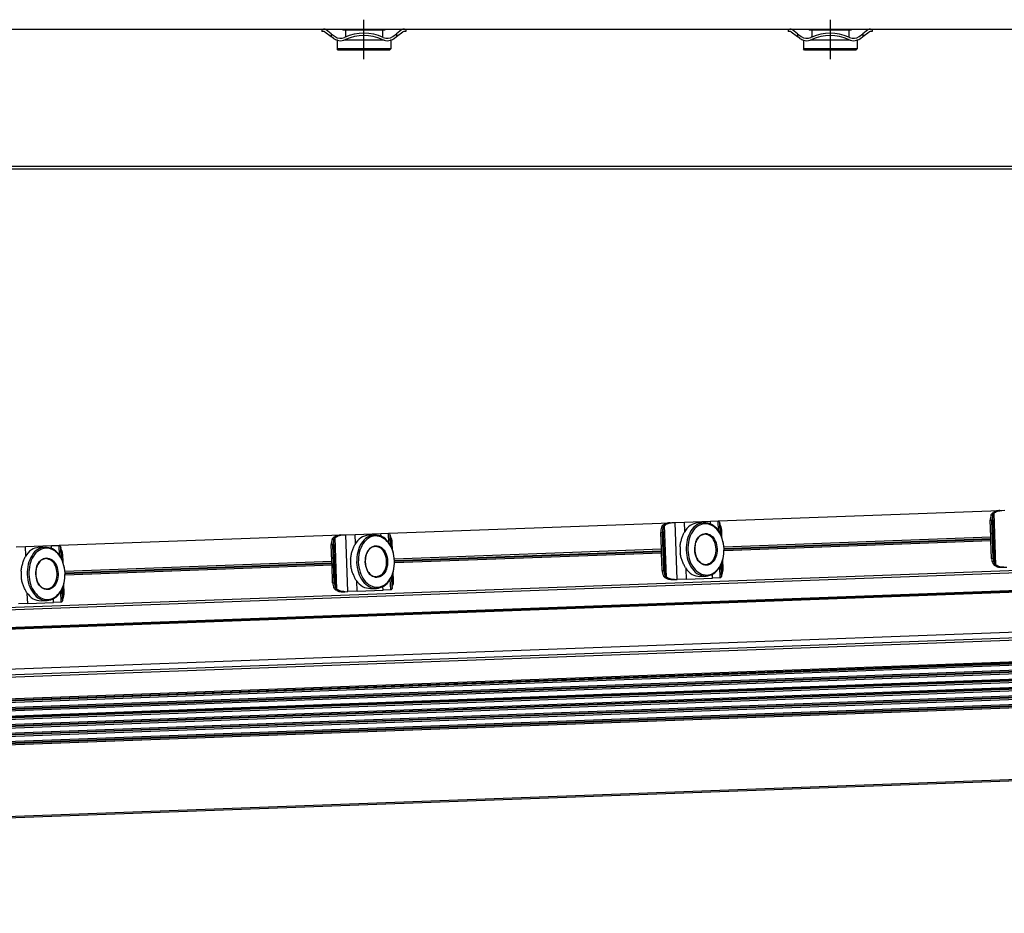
# Model space of a CAD drawing. Header units: millimetres. Extents: x -285 to 1770, y -283 to 203.
# Tile 24 of 30: x 1107 to 1318, y -255 to -63. Entities that reach past the tile are written whole.
import ezdxf

# ---------------------------------------------------------------- set-up
doc = ezdxf.new("R2010")
doc.units = ezdxf.units.MM
doc.linetypes.add('DOT_CENTER', pattern=[14, 12, -1, 0, -1])
doc.layers.add('1', color=7, linetype='Continuous')

# ---------------------------------------------------------------- blocks, each defined once
blk = doc.blocks.new('REGLA__31', base_point=(445.6, -96.46))
at = {"color": 7, "linetype": 'Continuous'}
for p, q in [((989.6, -65.46), (1171.6, -65.46)), ((1171.6, -65.46), (1171.6, -65.96)), ((1171.6, -65.46), (1171.93, -65.46)), ((1171.93, -65.46), (1189.27, -65.46)), ((1176.1, -65.46), (1176.1, -65.71)), ((1185.1, -65.46), (1185.1, -65.71)), ((1189.27, -65.46), (1189.6, -65.46)), ((1189.6, -65.46), (1189.6, -65.96)), ((1189.6, -65.46), (1271.6, -65.46)), ((1271.6, -65.46), (1271.6, -65.96)), ((1271.6, -65.46), (1271.93, -65.46)), ((1271.93, -65.46), (1289.27, -65.46)), ((1276.1, -65.46), (1276.1, -65.71)), ((1285.1, -65.46), (1285.1, -65.71)), ((1289.27, -65.46), (1289.6, -65.46)), ((1289.6, -65.46), (1289.6, -65.96)), ((1289.6, -65.46), (1371.6, -65.46)), ((1171.93, -65.96), (1171.6, -65.96)), ((1172.23, -66.06), (1173.6, -67.08)), ((1173.6, -66.46), (1172.53, -65.66)), ((1173.6, -66.46), (1174.4, -67.06)), ((1174.1, -67.46), (1173.6, -67.08)), ((1176.63, -65.71), (1176.1, -65.71)), ((1176.63, -65.71), (1176.63, -67.19)), ((1184.58, -65.71), (1176.63, -65.71)), ((1185.1, -65.71), (1184.58, -65.71)), ((1184.58, -65.71), (1184.58, -67.19)), ((1186.8, -67.06), (1187.6, -66.46)), ((1187.1, -67.46), (1187.6, -67.08)), ((1188.67, -65.66), (1187.6, -66.46)), ((1187.6, -67.08), (1188.97, -66.06)), ((1189.13, -65.96), (1188.97, -66.06)), ((1189.6, -65.96), (1189.13, -65.96)), ((1271.93, -65.96), (1271.6, -65.96)), ((1272.23, -66.06), (1273.6, -67.08)), ((1273.6, -66.46), (1272.53, -65.66)), ((1273.6, -66.46), (1274.4, -67.06)), ((1274.1, -67.46), (1273.6, -67.08)), ((1276.63, -65.71), (1276.1, -65.71)), ((1284.58, -65.71), (1276.63, -65.71)), ((1276.63, -65.71), (1276.63, -67.19)), ((1284.58, -65.71), (1284.58, -67.19)), ((1285.1, -65.71), (1284.58, -65.71)), ((1286.8, -67.06), (1287.6, -66.46)), ((1287.1, -67.46), (1287.6, -67.08)), ((1288.67, -65.66), (1287.6, -66.46)), ((1287.6, -67.08), (1288.97, -66.06)), ((1289.13, -65.96), (1288.97, -66.06)), ((1289.6, -65.96), (1289.13, -65.96)), ((1174.9, -67.86), (1174.85, -67.86)), ((1174.85, -67.86), (1174.85, -69.71)), ((1176.63, -67.86), (1176.3, -67.86)), ((1176.63, -67.74), (1176.63, -67.86)), ((1184.58, -67.86), (1176.63, -67.86)), ((1184.58, -67.74), (1184.58, -67.86)), ((1184.9, -67.86), (1184.58, -67.86)), ((1186.35, -67.86), (1186.3, -67.86)), ((1186.35, -67.86), (1186.35, -69.71)), ((1274.9, -67.86), (1274.85, -67.86)), ((1274.85, -67.86), (1274.85, -69.71)), ((1276.63, -67.86), (1276.3, -67.86)), ((1276.63, -67.74), (1276.63, -67.86)), ((1284.58, -67.86), (1276.63, -67.86)), ((1284.58, -67.74), (1284.58, -67.86)), ((1284.9, -67.86), (1284.58, -67.86)), ((1286.35, -67.86), (1286.3, -67.86)), ((1286.35, -67.86), (1286.35, -69.71)), ((1175.1, -69.96), (1174.85, -69.71)), ((1186.35, -69.71), (1174.85, -69.71)), ((1186.1, -69.96), (1175.1, -69.96)), ((1186.1, -69.96), (1186.35, -69.71)), ((1275.1, -69.96), (1274.85, -69.71)), ((1286.35, -69.71), (1274.85, -69.71)), ((1286.1, -69.96), (1275.1, -69.96)), ((1286.1, -69.96), (1286.35, -69.71)), ((543.3, -95.46), (1694.3, -95.46))]:
    blk.add_line(p, q, dxfattribs=at)
at = {"color": 3, "linetype": 'Continuous'}
for p, q in [((1173.6, -66.46), (1173.6, -67.08)), ((1187.6, -66.46), (1187.6, -67.08)), ((1273.6, -66.46), (1273.6, -67.08)), ((1287.6, -66.46), (1287.6, -67.08)), ((1694.3, -94.96), (457.9, -94.96))]:
    blk.add_line(p, q, dxfattribs=at)
at = {"color": 7, "linetype": 'Continuous'}
for centre, radius, start, end in [((1171.93, -66.46), 1, 53.1301, 90), ((1189.27, -66.46), 1, 90, 126.8699), ((1271.93, -66.46), 1, 53.1301, 90), ((1289.27, -66.46), 1, 90, 126.8699), ((1171.93, -66.46), 0.5, 53.1301, 90), ((1175.6, -65.46), 2.5, 233.1301, 253.7398), ((1175.6, -65.46), 2, 233.1301, 295.1169), ((1180.6, -76.27), 9.91, 65.247, 114.753), ((1180.6, -76.27), 9.41, 65.256, 114.744), ((1185.6, -65.46), 2, 244.8831, 306.8699), ((1185.6, -65.46), 2.5, 286.2602, 306.8699), ((1271.93, -66.46), 0.5, 53.1301, 90), ((1275.6, -65.46), 2.5, 233.1301, 253.7398), ((1275.6, -65.46), 2, 233.1301, 295.1169), ((1280.6, -76.27), 9.91, 113.6375, 114.753), ((1280.6, -76.27), 9.91, 66.3625, 113.6375), ((1280.6, -76.27), 9.41, 65.256, 114.744), ((1280.6, -76.27), 9.91, 65.247, 66.3625), ((1285.6, -65.46), 2, 244.8831, 306.8699), ((1285.6, -65.46), 2.5, 286.2602, 306.8699), ((1175.6, -65.46), 2.5, 253.7398, 286.2602), ((1175.6, -65.46), 2.5, 286.2602, 295.0781), ((1185.6, -65.46), 2.5, 244.9219, 253.7398), ((1185.6, -65.46), 2.5, 253.7398, 286.2602), ((1275.6, -65.46), 2.5, 253.7398, 286.2602), ((1275.6, -65.46), 2.5, 286.2602, 295.0781), ((1285.6, -65.46), 2.5, 244.9219, 253.7398), ((1285.6, -65.46), 2.5, 253.7398, 286.2602)]:
    blk.add_arc(centre, radius, start, end, dxfattribs=at)
at = {"layer": '1', "color": 2, "linetype": 'DOT_CENTER'}
for p, q in [((1180.6, -71.96), (1180.6, -63.46)), ((1280.6, -63.46), (1280.6, -71.96))]:
    blk.add_line(p, q, dxfattribs=at)
blk = doc.blocks.new('Regla_G2_cm1140-T__32', base_point=(445.6, -96.46))
blk.add_blockref('REGLA__31', (445.6, -96.46))
blk = doc.blocks.new('B1', base_point=(626, -76))
blk.add_blockref('Regla_G2_cm1140-T__32', (445.6, -96.46))
blk = doc.blocks.new('REGLA__34', base_point=(515.37, -260.01))
at = {"color": 7, "linetype": 'Continuous'}
for p, q in [((1256.63, -170.96), (1316.96, -168.72)), ((1316.96, -168.72), (1317.4, -168.71)), ((1317.4, -168.71), (1318.01, -168.68)), ((1249.35, -171.23), (1254.92, -171.02)), ((1254.92, -171.02), (1256.54, -170.96)), ((1256.54, -170.96), (1256.63, -170.96)), ((1315.04, -174.36), (1314.91, -170.8)), ((1315.57, -178.98), (1315.26, -170.79)), ((1185.97, -173.58), (1246.29, -171.34)), ((1246.29, -171.34), (1246.73, -171.32)), ((1246.73, -171.32), (1247.35, -171.3)), ((1247.35, -171.3), (1249.35, -171.23)), ((1252.24, -171.37), (1253.54, -171.32)), ((1256.94, -171.65), (1256.89, -171.49)), ((1256.97, -173.66), (1256.89, -171.49)), ((1256.94, -171.65), (1257.01, -173.74)), ((1257.38, -174.59), (1257.32, -172.93)), ((1115.3, -176.19), (1175.63, -173.96)), ((1175.63, -173.96), (1176.07, -173.94)), ((1176.07, -173.94), (1176.69, -173.92)), ((1176.69, -173.92), (1178.69, -173.85)), ((1178.69, -173.85), (1184.25, -173.64)), ((1181.58, -173.99), (1182.88, -173.94)), ((1184.25, -173.64), (1185.88, -173.58)), ((1185.88, -173.58), (1185.97, -173.58)), ((1186.27, -174.27), (1186.23, -174.11)), ((1186.31, -176.28), (1186.23, -174.11)), ((1186.27, -174.27), (1186.35, -176.36)), ((1244.38, -176.97), (1244.25, -173.42)), ((1244.9, -181.6), (1244.6, -173.4)), ((1257.79, -176.48), (1315.04, -174.36)), ((1315.07, -175.24), (1257.83, -177.36)), ((1315.07, -175.24), (1315.04, -174.36)), ((1315.21, -178.99), (1315.07, -175.24)), ((1106.03, -176.54), (1108.02, -176.46)), ((1108.02, -176.46), (1113.59, -176.26)), ((1110.91, -176.61), (1112.22, -176.56)), ((1113.59, -176.26), (1115.21, -176.2)), ((1115.21, -176.2), (1115.3, -176.19)), ((1115.64, -178.9), (1115.56, -176.73)), ((1115.61, -176.89), (1115.56, -176.73)), ((1115.61, -176.89), (1115.69, -178.98)), ((1173.72, -179.59), (1173.58, -176.04)), ((1174.24, -184.22), (1173.94, -176.02)), ((1186.72, -177.21), (1186.66, -175.55)), ((1187.13, -179.1), (1244.38, -176.97)), ((1244.41, -177.86), (1244.38, -176.97)), ((1403.43, -178.53), (550.26, -210.14)), ((1116.06, -179.82), (1116, -178.17)), ((1244.41, -177.86), (1187.16, -179.98)), ((1244.55, -181.61), (1244.41, -177.86)), ((1257.62, -181.13), (1257.55, -179.27)), ((1116.47, -181.71), (1173.72, -179.59)), ((1173.75, -180.47), (1116.5, -182.6)), ((1173.75, -180.47), (1173.72, -179.59)), ((1173.89, -184.23), (1173.75, -180.47)), ((1257.3, -182.6), (1257.21, -180.23)), ((1257.25, -180.14), (1257.34, -182.43)), ((1317.41, -180.91), (1317.85, -180.9)), ((1317.85, -180.9), (1318.47, -180.87)), ((550.42, -214.54), (1423.38, -182.19)), ((550.69, -214.71), (1418.12, -182.56)), ((1186.64, -185.22), (1186.55, -182.85)), ((1186.59, -182.76), (1186.67, -185.05)), ((1186.96, -183.75), (1186.89, -181.89)), ((1246.74, -183.53), (1247.19, -183.52)), ((1247.19, -183.52), (1247.8, -183.49)), ((1249.8, -183.42), (1247.8, -183.49)), ((1249.8, -183.42), (1255.37, -183.21)), ((1252.66, -182.86), (1253.97, -182.81)), ((1256.99, -183.15), (1255.37, -183.21)), ((1257.08, -183.15), (1256.99, -183.15)), ((1257.3, -182.6), (1257.34, -182.43)), ((1115.98, -187.84), (1115.89, -185.47)), ((1115.93, -185.38), (1116.01, -187.67)), ((1116.3, -186.36), (1116.23, -184.51)), ((1182, -185.48), (1183.31, -185.43)), ((1186.33, -185.77), (1184.71, -185.83)), ((1186.42, -185.77), (1186.33, -185.77)), ((1186.64, -185.22), (1186.67, -185.05)), ((1115.98, -187.84), (1116.01, -187.67)), ((1176.08, -186.15), (1176.52, -186.13)), ((1176.52, -186.13), (1177.14, -186.11)), ((1179.14, -186.04), (1177.14, -186.11)), ((1179.14, -186.04), (1184.71, -185.83)), ((1108.48, -188.66), (1106.48, -188.73)), ((1108.48, -188.66), (1114.04, -188.45)), ((1111.34, -188.1), (1112.65, -188.05)), ((1115.67, -188.39), (1114.04, -188.45)), ((1115.75, -188.39), (1115.67, -188.39)), ((546.38, -223.43), (1422.58, -190.96)), ((1423.94, -197.33), (550.98, -229.68)), ((551.01, -230.37), (1423.97, -198.02)), ((1424.01, -199.17), (551.05, -231.52)), ((551.07, -232.2), (1424.04, -199.85)), ((551.12, -233.35), (1424.08, -201)), ((551.14, -234.03), (1424.1, -201.68)), ((1424.15, -202.83), (551.18, -235.18)), ((551.21, -235.86), (1424.17, -203.51)), ((1424.21, -204.66), (551.25, -237.01)), ((551.28, -237.69), (1424.24, -205.34)), ((1424.28, -206.49), (551.32, -238.84)), ((1424.31, -207.18), (551.35, -239.53)), ((551.92, -255.11), (1424.88, -222.76))]:
    blk.add_line(p, q, dxfattribs=at)
at = {"color": 3, "linetype": 'Continuous'}
for p, q in [((1254.94, -171.61), (1254.92, -171.02)), ((1256.62, -173.09), (1256.54, -170.96)), ((1314.91, -170.8), (1315.26, -170.79)), ((1315.84, -180.08), (1315.46, -169.67)), ((1316.14, -180.42), (1315.73, -169.31)), ((1245.18, -182.7), (1244.79, -172.29)), ((1245.48, -183.04), (1245.06, -171.93)), ((1247.8, -183.49), (1247.35, -171.3)), ((1249.42, -173.17), (1249.35, -171.23)), ((1174.52, -185.31), (1174.13, -174.91)), ((1174.81, -185.66), (1174.4, -174.54)), ((1177.14, -186.11), (1176.69, -173.92)), ((1178.76, -175.79), (1178.69, -173.85)), ((1184.28, -174.23), (1184.25, -173.64)), ((1185.96, -175.7), (1185.88, -173.58)), ((1244.25, -173.42), (1244.6, -173.4)), ((1257.82, -176.85), (1315.05, -174.73)), ((1257.82, -176.99), (1315.06, -174.87)), ((1108.1, -178.41), (1108.02, -176.46)), ((1113.61, -176.85), (1113.59, -176.26)), ((1115.29, -178.32), (1115.21, -176.2)), ((1173.58, -176.04), (1173.94, -176.02)), ((1187.16, -179.47), (1244.39, -177.34)), ((1423.24, -178.29), (550.28, -210.64)), ((1187.16, -179.61), (1244.4, -177.49)), ((1315.21, -178.99), (1315.57, -178.98)), ((1116.49, -182.08), (1173.73, -179.96)), ((1116.5, -182.23), (1173.74, -180.1)), ((1244.55, -181.61), (1244.9, -181.6)), ((1249.8, -183.42), (1249.72, -181.28)), ((1256.99, -183.15), (1256.9, -180.83)), ((550.41, -214.34), (1423.37, -181.99)), ((550.88, -214.6), (1417.97, -182.46)), ((1186.33, -185.77), (1186.24, -183.45)), ((1255.37, -183.21), (1255.34, -182.42)), ((1173.89, -184.23), (1174.24, -184.22)), ((1179.14, -186.04), (1179.06, -183.89)), ((1184.71, -185.83), (1184.68, -185.04)), ((1108.48, -188.66), (1108.4, -186.51)), ((1114.04, -188.45), (1114.02, -187.66)), ((1115.67, -188.39), (1115.58, -186.06)), ((548.6, -224.57), (1424.8, -192.1)), ((550.58, -224.96), (1423.77, -192.61)), ((1423.95, -197.6), (550.99, -229.95)), ((1423.96, -197.75), (551, -230.1)), ((1424.02, -199.44), (551.06, -231.79)), ((1424.02, -199.58), (551.06, -231.93)), ((1424.09, -201.27), (551.13, -233.62)), ((1424.09, -201.41), (551.13, -233.76)), ((1424.16, -203.1), (551.2, -235.45)), ((1424.16, -203.24), (551.2, -235.59)), ((1424.22, -204.93), (551.26, -237.28)), ((1424.23, -205.07), (551.27, -237.42)), ((1424.29, -206.76), (551.33, -239.11)), ((1424.3, -206.9), (551.34, -239.25)), ((1424.88, -222.56), (551.92, -254.91))]:
    blk.add_line(p, q, dxfattribs=at)
at = {"color": 7, "linetype": 'Continuous'}
for centre in [(1256.48, -176.97), (1185.82, -179.59), (1115.15, -182.2)]:
    blk.add_arc(centre, 8.1, 176.76, 187.4846, dxfattribs=at)
for points, knots in [([(1316.96, -168.72), (1316.72, -168.74), (1316.27, -168.79), (1315.85, -168.98), (1315.65, -169.08)], [0, 0, 0, 0, 0.691442, 1.364768, 1.364768, 1.364768, 1.364768]), ([(1315.73, -169.31), (1315.97, -169.14), (1316.48, -168.81), (1317.09, -168.74), (1317.4, -168.71)], [0, 0, 0, 0, 0.878357, 1.798194, 1.798194, 1.798194, 1.798194]), ([(1256.63, -170.96), (1256.68, -171), (1256.83, -171.14), (1256.87, -171.34), (1256.89, -171.49)], [0, 0, 0, 0, 0.1908491, 0.6061063, 0.6061063, 0.6061063, 0.6061063]), ([(1315.1, -169.69), (1315.04, -169.86), (1314.92, -170.22), (1314.91, -170.6), (1314.91, -170.8)], [0, 0, 0, 0, 0.556583, 1.137064, 1.137064, 1.137064, 1.137064]), ([(1315.1, -169.69), (1315.13, -169.62), (1315.19, -169.5), (1315.31, -169.34), (1315.46, -169.19), (1315.59, -169.12), (1315.65, -169.08)], [0, 0, 0, 0, 0.2023408, 0.4055734, 0.6111536, 0.8295963, 0.8295963, 0.8295963, 0.8295963]), ([(1315.46, -169.67), (1315.4, -169.85), (1315.27, -170.21), (1315.26, -170.59), (1315.26, -170.79)], [0, 0, 0, 0, 0.556583, 1.137064, 1.137064, 1.137064, 1.137064]), ([(1315.46, -169.67), (1315.47, -169.64), (1315.5, -169.57), (1315.56, -169.48), (1315.64, -169.39), (1315.69, -169.34), (1315.73, -169.31)], [0, 0, 0, 0, 0.1080226, 0.2240645, 0.3298644, 0.4579017, 0.4579017, 0.4579017, 0.4579017]), ([(1244.44, -172.3), (1244.38, -172.48), (1244.25, -172.84), (1244.25, -173.22), (1244.25, -173.42)], [0, 0, 0, 0, 0.556583, 1.137064, 1.137064, 1.137064, 1.137064]), ([(1244.44, -172.3), (1244.47, -172.24), (1244.53, -172.12), (1244.65, -171.96), (1244.8, -171.81), (1244.92, -171.74), (1244.99, -171.7)], [0, 0, 0, 0, 0.2023408, 0.4055734, 0.6111536, 0.8295963, 0.8295963, 0.8295963, 0.8295963]), ([(1244.79, -172.29), (1244.73, -172.47), (1244.61, -172.83), (1244.6, -173.21), (1244.6, -173.4)], [0, 0, 0, 0, 0.556583, 1.137064, 1.137064, 1.137064, 1.137064]), ([(1244.79, -172.29), (1244.81, -172.26), (1244.84, -172.19), (1244.9, -172.1), (1244.97, -172.01), (1245.03, -171.95), (1245.06, -171.93)], [0, 0, 0, 0, 0.1080226, 0.2240645, 0.3298644, 0.4579017, 0.4579017, 0.4579017, 0.4579017]), ([(1246.29, -171.34), (1246.06, -171.36), (1245.6, -171.4), (1245.19, -171.6), (1244.99, -171.7)], [0, 0, 0, 0, 0.691442, 1.364768, 1.364768, 1.364768, 1.364768]), ([(1245.06, -171.93), (1245.31, -171.76), (1245.82, -171.43), (1246.42, -171.36), (1246.73, -171.32)], [0, 0, 0, 0, 0.878357, 1.798194, 1.798194, 1.798194, 1.798194]), ([(1252.24, -171.37), (1251.65, -171.5), (1250.4, -171.78), (1249.66, -172.85), (1249.27, -173.41)], [0, 0, 0, 0, 1.741697, 3.722677, 3.722677, 3.722677, 3.722677]), ([(1253.54, -171.32), (1253.01, -171.44), (1251.86, -171.68), (1250.59, -173.14), (1249.78, -175.03), (1249.72, -176.47), (1249.69, -177.22)], [0, 0, 0, 0, 1.616329, 3.431134, 5.494301, 7.716385, 7.716385, 7.716385, 7.716385]), ([(1257.82, -176.92), (1257.74, -176.21), (1257.58, -174.84), (1256.67, -173.07), (1255.36, -171.84), (1253.73, -171.41), (1252.12, -171.96), (1250.91, -173.29), (1250.13, -175.12), (1250.08, -176.49), (1250.05, -177.21)], [0, 0, 0, 0, 2.125471, 4.098936, 5.834836, 7.38089, 8.926944, 10.662844, 12.636309, 14.76178, 14.76178, 14.76178, 14.76178]), ([(1257.82, -176.92), (1257.74, -176.18), (1257.57, -174.74), (1256.62, -172.91), (1255.25, -171.56), (1254.09, -171.4), (1253.54, -171.32)], [0, 0, 0, 0, 2.222084, 4.285251, 6.100056, 7.716385, 7.716385, 7.716385, 7.716385]), ([(1257.32, -172.93), (1257.3, -172.7), (1257.25, -172.25), (1257.04, -171.85), (1256.94, -171.65)], [0, 0, 0, 0, 0.694624, 1.348749, 1.348749, 1.348749, 1.348749]), ([(1173.78, -174.92), (1173.72, -175.1), (1173.59, -175.46), (1173.59, -175.84), (1173.58, -176.04)], [0, 0, 0, 0, 0.556583, 1.137064, 1.137064, 1.137064, 1.137064]), ([(1173.78, -174.92), (1173.81, -174.86), (1173.87, -174.74), (1173.99, -174.58), (1174.14, -174.43), (1174.26, -174.35), (1174.32, -174.32)], [0, 0, 0, 0, 0.2023408, 0.4055734, 0.6111536, 0.8295963, 0.8295963, 0.8295963, 0.8295963]), ([(1174.13, -174.91), (1174.07, -175.09), (1173.95, -175.45), (1173.94, -175.83), (1173.94, -176.02)], [0, 0, 0, 0, 0.556583, 1.137064, 1.137064, 1.137064, 1.137064]), ([(1174.13, -174.91), (1174.15, -174.88), (1174.18, -174.81), (1174.24, -174.72), (1174.31, -174.62), (1174.37, -174.57), (1174.4, -174.54)], [0, 0, 0, 0, 0.1080226, 0.2240645, 0.3298644, 0.4579017, 0.4579017, 0.4579017, 0.4579017]), ([(1175.63, -173.96), (1175.4, -173.98), (1174.94, -174.02), (1174.53, -174.22), (1174.32, -174.32)], [0, 0, 0, 0, 0.691442, 1.364768, 1.364768, 1.364768, 1.364768]), ([(1174.4, -174.54), (1174.65, -174.38), (1175.16, -174.04), (1175.76, -173.98), (1176.07, -173.94)], [0, 0, 0, 0, 0.878357, 1.798194, 1.798194, 1.798194, 1.798194]), ([(1181.58, -173.99), (1180.99, -174.12), (1179.73, -174.4), (1179, -175.47), (1178.61, -176.03)], [0, 0, 0, 0, 1.741697, 3.722677, 3.722677, 3.722677, 3.722677]), ([(1182.88, -173.94), (1182.34, -174.06), (1181.2, -174.3), (1179.93, -175.76), (1179.12, -177.65), (1179.06, -179.09), (1179.03, -179.84)], [0, 0, 0, 0, 1.616329, 3.431134, 5.494301, 7.716385, 7.716385, 7.716385, 7.716385]), ([(1187.16, -179.54), (1187.08, -178.83), (1186.92, -177.46), (1186.01, -175.69), (1184.7, -174.46), (1183.06, -174.03), (1181.46, -174.58), (1180.25, -175.91), (1179.47, -177.74), (1179.41, -179.11), (1179.39, -179.82)], [0, 0, 0, 0, 2.125471, 4.098936, 5.834836, 7.38089, 8.926944, 10.662844, 12.636309, 14.76178, 14.76178, 14.76178, 14.76178]), ([(1187.16, -179.54), (1187.07, -178.79), (1186.91, -177.36), (1185.96, -175.53), (1184.59, -174.18), (1183.43, -174.02), (1182.88, -173.94)], [0, 0, 0, 0, 2.222084, 4.285251, 6.100056, 7.716385, 7.716385, 7.716385, 7.716385]), ([(1185.97, -173.58), (1186.01, -173.62), (1186.17, -173.75), (1186.2, -173.96), (1186.23, -174.11)], [0, 0, 0, 0, 0.1908491, 0.6061063, 0.6061063, 0.6061063, 0.6061063]), ([(1186.66, -175.55), (1186.64, -175.32), (1186.59, -174.87), (1186.38, -174.47), (1186.27, -174.27)], [0, 0, 0, 0, 0.694624, 1.348749, 1.348749, 1.348749, 1.348749]), ([(1248.39, -176.51), (1248.43, -176.22), (1248.5, -175.67), (1248.72, -174.85), (1248.99, -174.11), (1249.18, -173.63), (1249.27, -173.41)], [0, 0, 0, 0, 0.859657, 1.688445, 2.516812, 3.22962, 3.22962, 3.22962, 3.22962]), ([(1251.53, -177.15), (1251.61, -177.73), (1251.76, -178.81), (1252.68, -180.11), (1254.07, -180.64), (1255.41, -180.01), (1256.2, -178.65), (1256.44, -176.97), (1256.08, -175.31), (1255.19, -174.01), (1253.8, -173.48), (1252.46, -174.12), (1251.64, -175.48), (1251.57, -176.57), (1251.53, -177.15)], [0, 0, 0, 0, 1.730223, 3.254404, 4.539877, 5.825349, 7.349531, 9.079753, 10.809976, 12.334157, 13.61963, 14.905103, 16.429284, 18.159507, 18.159507, 18.159507, 18.159507]), ([(1253.71, -173.82), (1253.4, -173.88), (1252.76, -174.02), (1252.04, -174.84), (1251.58, -175.91), (1251.55, -176.73), (1251.53, -177.15)], [0, 0, 0, 0, 0.913577, 1.939336, 3.105475, 4.361435, 4.361435, 4.361435, 4.361435]), ([(1253.95, -180.31), (1254.36, -180.2), (1255.25, -179.94), (1256, -178.56), (1256.22, -176.98), (1255.88, -175.41), (1255.03, -174.1), (1254.12, -173.91), (1253.71, -173.82)], [0, 0, 0, 0, 1.228779, 2.685686, 4.339589, 5.993492, 7.450399, 8.679178, 8.679178, 8.679178, 8.679178]), ([(1110.91, -176.61), (1110.33, -176.74), (1109.07, -177.02), (1108.34, -178.09), (1107.95, -178.65)], [0, 0, 0, 0, 1.741697, 3.722677, 3.722677, 3.722677, 3.722677]), ([(1112.22, -176.56), (1111.68, -176.68), (1110.54, -176.92), (1109.27, -178.38), (1108.46, -180.27), (1108.4, -181.71), (1108.37, -182.46)], [0, 0, 0, 0, 1.616329, 3.431134, 5.494301, 7.716385, 7.716385, 7.716385, 7.716385]), ([(1116.5, -182.15), (1116.42, -181.45), (1116.26, -180.08), (1115.35, -178.31), (1114.04, -177.08), (1112.4, -176.64), (1110.8, -177.2), (1109.58, -178.52), (1108.81, -180.36), (1108.75, -181.73), (1108.72, -182.44)], [0, 0, 0, 0, 2.125471, 4.098936, 5.834836, 7.38089, 8.926944, 10.662844, 12.636309, 14.76178, 14.76178, 14.76178, 14.76178]), ([(1116.5, -182.15), (1116.41, -181.41), (1116.25, -179.98), (1115.3, -178.15), (1113.93, -176.8), (1112.77, -176.64), (1112.22, -176.56)], [0, 0, 0, 0, 2.222084, 4.285251, 6.100056, 7.716385, 7.716385, 7.716385, 7.716385]), ([(1115.3, -176.19), (1115.35, -176.24), (1115.51, -176.37), (1115.54, -176.58), (1115.56, -176.73)], [0, 0, 0, 0, 0.1908491, 0.6061063, 0.6061063, 0.6061063, 0.6061063]), ([(1116, -178.17), (1115.97, -177.94), (1115.93, -177.48), (1115.72, -177.08), (1115.61, -176.89)], [0, 0, 0, 0, 0.694624, 1.348749, 1.348749, 1.348749, 1.348749]), ([(1177.73, -179.13), (1177.77, -178.84), (1177.84, -178.28), (1178.06, -177.47), (1178.33, -176.73), (1178.52, -176.25), (1178.61, -176.03)], [0, 0, 0, 0, 0.859657, 1.688445, 2.516812, 3.22962, 3.22962, 3.22962, 3.22962]), ([(1180.87, -179.77), (1180.95, -180.35), (1181.1, -181.43), (1182.02, -182.73), (1183.4, -183.26), (1184.75, -182.63), (1185.54, -181.27), (1185.78, -179.59), (1185.42, -177.93), (1184.53, -176.63), (1183.14, -176.1), (1181.8, -176.73), (1180.98, -178.09), (1180.91, -179.19), (1180.87, -179.77)], [0, 0, 0, 0, 1.730223, 3.254404, 4.539877, 5.825349, 7.349531, 9.079753, 10.809976, 12.334157, 13.61963, 14.905103, 16.429284, 18.159507, 18.159507, 18.159507, 18.159507]), ([(1183.05, -176.44), (1182.74, -176.5), (1182.09, -176.64), (1181.38, -177.46), (1180.92, -178.53), (1180.89, -179.35), (1180.87, -179.77)], [0, 0, 0, 0, 0.913577, 1.939336, 3.105475, 4.361435, 4.361435, 4.361435, 4.361435]), ([(1183.29, -182.93), (1183.69, -182.81), (1184.58, -182.56), (1185.34, -181.18), (1185.56, -179.6), (1185.22, -178.03), (1184.37, -176.72), (1183.46, -176.52), (1183.05, -176.44)], [0, 0, 0, 0, 1.228779, 2.685686, 4.339589, 5.993492, 7.450399, 8.679178, 8.679178, 8.679178, 8.679178]), ([(1249.69, -177.22), (1249.78, -177.96), (1249.94, -179.39), (1250.89, -181.22), (1252.27, -182.58), (1253.42, -182.74), (1253.97, -182.81)], [0, 0, 0, 0, 2.222084, 4.285251, 6.100056, 7.716385, 7.716385, 7.716385, 7.716385]), ([(1250.05, -177.21), (1250.13, -177.91), (1250.29, -179.28), (1251.2, -181.05), (1252.51, -182.28), (1254.14, -182.72), (1255.75, -182.16), (1256.96, -180.84), (1257.74, -179), (1257.79, -177.63), (1257.82, -176.92)], [0, 0, 0, 0, 2.125471, 4.098936, 5.834836, 7.38089, 8.926944, 10.662844, 12.636309, 14.76178, 14.76178, 14.76178, 14.76178]), ([(1251.53, -177.15), (1251.58, -177.57), (1251.67, -178.38), (1252.21, -179.41), (1252.99, -180.18), (1253.64, -180.27), (1253.95, -180.31)], [0, 0, 0, 0, 1.25596, 2.422099, 3.447858, 4.361435, 4.361435, 4.361435, 4.361435]), ([(1253.97, -182.81), (1254.51, -182.7), (1255.65, -182.45), (1256.92, -181), (1257.73, -179.1), (1257.79, -177.66), (1257.82, -176.92)], [0, 0, 0, 0, 1.616329, 3.431134, 5.494301, 7.716385, 7.716385, 7.716385, 7.716385]), ([(1107.07, -181.75), (1107.11, -181.46), (1107.17, -180.9), (1107.4, -180.09), (1107.66, -179.35), (1107.86, -178.87), (1107.95, -178.65)], [0, 0, 0, 0, 0.859657, 1.688445, 2.516812, 3.22962, 3.22962, 3.22962, 3.22962]), ([(1110.21, -182.39), (1110.29, -182.96), (1110.44, -184.05), (1111.36, -185.35), (1112.74, -185.88), (1114.09, -185.24), (1114.88, -183.89), (1115.12, -182.21), (1114.76, -180.55), (1113.87, -179.25), (1112.48, -178.72), (1111.14, -179.35), (1110.32, -180.71), (1110.25, -181.81), (1110.21, -182.39)], [0, 0, 0, 0, 1.730223, 3.254404, 4.539877, 5.825349, 7.349531, 9.079753, 10.809976, 12.334157, 13.61963, 14.905103, 16.429284, 18.159507, 18.159507, 18.159507, 18.159507]), ([(1112.38, -179.05), (1112.08, -179.12), (1111.43, -179.26), (1110.72, -180.08), (1110.26, -181.15), (1110.22, -181.97), (1110.21, -182.39)], [0, 0, 0, 0, 0.913577, 1.939336, 3.105475, 4.361435, 4.361435, 4.361435, 4.361435]), ([(1112.62, -185.55), (1113.03, -185.43), (1113.92, -185.17), (1114.67, -183.8), (1114.9, -182.21), (1114.56, -180.65), (1113.7, -179.33), (1112.8, -179.14), (1112.38, -179.05)], [0, 0, 0, 0, 1.228779, 2.685686, 4.339589, 5.993492, 7.450399, 8.679178, 8.679178, 8.679178, 8.679178]), ([(1249.55, -181.04), (1249.45, -180.83), (1249.22, -180.37), (1248.9, -179.65), (1248.62, -178.86), (1248.51, -178.3), (1248.45, -178.02)], [0, 0, 0, 0, 0.712866, 1.541304, 2.370036, 3.22962, 3.22962, 3.22962, 3.22962]), ([(1315.21, -178.99), (1315.23, -179.19), (1315.26, -179.57), (1315.41, -179.92), (1315.49, -180.09)], [0, 0, 0, 0, 0.580481, 1.137064, 1.137064, 1.137064, 1.137064]), ([(1315.57, -178.98), (1315.58, -179.17), (1315.62, -179.56), (1315.77, -179.91), (1315.84, -180.08)], [0, 0, 0, 0, 0.580481, 1.137064, 1.137064, 1.137064, 1.137064]), ([(1178.89, -183.66), (1178.79, -183.45), (1178.56, -182.99), (1178.24, -182.27), (1177.95, -181.47), (1177.84, -180.92), (1177.79, -180.64)], [0, 0, 0, 0, 0.712866, 1.541304, 2.370036, 3.22962, 3.22962, 3.22962, 3.22962]), ([(1179.03, -179.84), (1179.12, -180.58), (1179.28, -182.01), (1180.23, -183.84), (1181.6, -185.2), (1182.76, -185.36), (1183.31, -185.43)], [0, 0, 0, 0, 2.222084, 4.285251, 6.100056, 7.716385, 7.716385, 7.716385, 7.716385]), ([(1179.39, -179.82), (1179.47, -180.53), (1179.62, -181.9), (1180.53, -183.67), (1181.84, -184.9), (1183.48, -185.33), (1185.08, -184.78), (1186.3, -183.45), (1187.07, -181.62), (1187.13, -180.25), (1187.16, -179.54)], [0, 0, 0, 0, 2.125471, 4.098936, 5.834836, 7.38089, 8.926944, 10.662844, 12.636309, 14.76178, 14.76178, 14.76178, 14.76178]), ([(1180.87, -179.77), (1180.92, -180.19), (1181.01, -181), (1181.55, -182.03), (1182.32, -182.8), (1182.98, -182.89), (1183.29, -182.93)], [0, 0, 0, 0, 1.25596, 2.422099, 3.447858, 4.361435, 4.361435, 4.361435, 4.361435]), ([(1183.31, -185.43), (1183.85, -185.32), (1184.99, -185.07), (1186.26, -183.62), (1187.07, -181.72), (1187.13, -180.28), (1187.16, -179.54)], [0, 0, 0, 0, 1.616329, 3.431134, 5.494301, 7.716385, 7.716385, 7.716385, 7.716385]), ([(1244.9, -181.6), (1244.92, -181.79), (1244.95, -182.17), (1245.11, -182.52), (1245.18, -182.7)], [0, 0, 0, 0, 0.580481, 1.137064, 1.137064, 1.137064, 1.137064]), ([(1249.55, -181.04), (1249.99, -181.58), (1250.8, -182.59), (1252.07, -182.77), (1252.66, -182.86)], [0, 0, 0, 0, 1.98098, 3.722677, 3.722677, 3.722677, 3.722677]), ([(1257.34, -182.43), (1257.42, -182.23), (1257.61, -181.82), (1257.62, -181.36), (1257.62, -181.13)], [0, 0, 0, 0, 0.654125, 1.348749, 1.348749, 1.348749, 1.348749]), ([(1316.08, -180.65), (1316.01, -180.62), (1315.89, -180.56), (1315.72, -180.42), (1315.59, -180.27), (1315.52, -180.15), (1315.49, -180.09)], [0, 0, 0, 0, 0.2184427, 0.4240229, 0.6272556, 0.8295963, 0.8295963, 0.8295963, 0.8295963]), ([(1316.14, -180.42), (1316.1, -180.39), (1316.04, -180.35), (1315.96, -180.26), (1315.9, -180.17), (1315.86, -180.11), (1315.84, -180.08)], [0, 0, 0, 0, 0.1280373, 0.2338372, 0.3498791, 0.4579017, 0.4579017, 0.4579017, 0.4579017]), ([(1316.08, -180.65), (1316.29, -180.74), (1316.72, -180.9), (1317.17, -180.91), (1317.41, -180.91)], [0, 0, 0, 0, 0.673326, 1.364768, 1.364768, 1.364768, 1.364768]), ([(1317.85, -180.9), (1317.54, -180.89), (1316.93, -180.86), (1316.4, -180.57), (1316.14, -180.42)], [0, 0, 0, 0, 0.919837, 1.798194, 1.798194, 1.798194, 1.798194]), ([(1108.23, -186.28), (1108.12, -186.07), (1107.9, -185.61), (1107.57, -184.89), (1107.29, -184.09), (1107.18, -183.54), (1107.13, -183.26)], [0, 0, 0, 0, 0.712866, 1.541304, 2.370036, 3.22962, 3.22962, 3.22962, 3.22962]), ([(1108.37, -182.46), (1108.46, -183.2), (1108.62, -184.63), (1109.57, -186.46), (1110.94, -187.81), (1112.1, -187.98), (1112.65, -188.05)], [0, 0, 0, 0, 2.222084, 4.285251, 6.100056, 7.716385, 7.716385, 7.716385, 7.716385]), ([(1108.72, -182.44), (1108.81, -183.15), (1108.96, -184.52), (1109.87, -186.29), (1111.18, -187.52), (1112.82, -187.95), (1114.42, -187.4), (1115.64, -186.07), (1116.41, -184.24), (1116.47, -182.87), (1116.5, -182.15)], [0, 0, 0, 0, 2.125471, 4.098936, 5.834836, 7.38089, 8.926944, 10.662844, 12.636309, 14.76178, 14.76178, 14.76178, 14.76178]), ([(1110.21, -182.39), (1110.26, -182.81), (1110.35, -183.62), (1110.89, -184.65), (1111.66, -185.42), (1112.32, -185.51), (1112.62, -185.55)], [0, 0, 0, 0, 1.25596, 2.422099, 3.447858, 4.361435, 4.361435, 4.361435, 4.361435]), ([(1112.65, -188.05), (1113.19, -187.94), (1114.33, -187.69), (1115.6, -186.24), (1116.41, -184.34), (1116.47, -182.9), (1116.5, -182.15)], [0, 0, 0, 0, 1.616329, 3.431134, 5.494301, 7.716385, 7.716385, 7.716385, 7.716385]), ([(1178.89, -183.66), (1179.32, -184.2), (1180.13, -185.2), (1181.41, -185.39), (1182, -185.48)], [0, 0, 0, 0, 1.98098, 3.722677, 3.722677, 3.722677, 3.722677]), ([(1244.55, -181.61), (1244.57, -181.81), (1244.6, -182.19), (1244.75, -182.54), (1244.83, -182.71)], [0, 0, 0, 0, 0.580481, 1.137064, 1.137064, 1.137064, 1.137064]), ([(1245.41, -183.27), (1245.35, -183.24), (1245.22, -183.17), (1245.06, -183.04), (1244.93, -182.88), (1244.86, -182.77), (1244.83, -182.71)], [0, 0, 0, 0, 0.2184427, 0.4240229, 0.6272556, 0.8295963, 0.8295963, 0.8295963, 0.8295963]), ([(1245.48, -183.04), (1245.44, -183.01), (1245.38, -182.97), (1245.3, -182.88), (1245.23, -182.79), (1245.2, -182.73), (1245.18, -182.7)], [0, 0, 0, 0, 0.1280373, 0.2338372, 0.3498791, 0.4579017, 0.4579017, 0.4579017, 0.4579017]), ([(1245.41, -183.27), (1245.63, -183.35), (1246.05, -183.52), (1246.51, -183.53), (1246.74, -183.53)], [0, 0, 0, 0, 0.673326, 1.364768, 1.364768, 1.364768, 1.364768]), ([(1247.19, -183.52), (1246.87, -183.5), (1246.27, -183.48), (1245.74, -183.18), (1245.48, -183.04)], [0, 0, 0, 0, 0.919837, 1.798194, 1.798194, 1.798194, 1.798194]), ([(1257.3, -182.6), (1257.29, -182.75), (1257.27, -182.96), (1257.12, -183.1), (1257.08, -183.15)], [0, 0, 0, 0, 0.4152572, 0.6061063, 0.6061063, 0.6061063, 0.6061063]), ([(1173.89, -184.23), (1173.91, -184.42), (1173.94, -184.81), (1174.09, -185.16), (1174.17, -185.33)], [0, 0, 0, 0, 0.580481, 1.137064, 1.137064, 1.137064, 1.137064]), ([(1174.75, -185.89), (1174.69, -185.86), (1174.56, -185.79), (1174.4, -185.66), (1174.27, -185.5), (1174.2, -185.39), (1174.17, -185.33)], [0, 0, 0, 0, 0.2184427, 0.4240229, 0.6272556, 0.8295963, 0.8295963, 0.8295963, 0.8295963]), ([(1174.24, -184.22), (1174.26, -184.41), (1174.29, -184.79), (1174.44, -185.14), (1174.52, -185.31)], [0, 0, 0, 0, 0.580481, 1.137064, 1.137064, 1.137064, 1.137064]), ([(1174.81, -185.66), (1174.78, -185.63), (1174.72, -185.58), (1174.64, -185.5), (1174.57, -185.41), (1174.54, -185.35), (1174.52, -185.31)], [0, 0, 0, 0, 0.1280373, 0.2338372, 0.3498791, 0.4579017, 0.4579017, 0.4579017, 0.4579017]), ([(1176.52, -186.13), (1176.21, -186.12), (1175.6, -186.1), (1175.07, -185.8), (1174.81, -185.66)], [0, 0, 0, 0, 0.919837, 1.798194, 1.798194, 1.798194, 1.798194]), ([(1186.64, -185.22), (1186.63, -185.36), (1186.61, -185.58), (1186.46, -185.72), (1186.42, -185.77)], [0, 0, 0, 0, 0.4152572, 0.6061063, 0.6061063, 0.6061063, 0.6061063]), ([(1186.67, -185.05), (1186.76, -184.85), (1186.95, -184.43), (1186.96, -183.98), (1186.96, -183.75)], [0, 0, 0, 0, 0.654125, 1.348749, 1.348749, 1.348749, 1.348749]), ([(1108.23, -186.28), (1108.66, -186.82), (1109.47, -187.82), (1110.74, -188.01), (1111.34, -188.1)], [0, 0, 0, 0, 1.98098, 3.722677, 3.722677, 3.722677, 3.722677]), ([(1115.98, -187.84), (1115.96, -187.98), (1115.95, -188.19), (1115.8, -188.34), (1115.75, -188.39)], [0, 0, 0, 0, 0.4152572, 0.6061063, 0.6061063, 0.6061063, 0.6061063]), ([(1116.01, -187.67), (1116.1, -187.47), (1116.28, -187.05), (1116.29, -186.6), (1116.3, -186.36)], [0, 0, 0, 0, 0.654125, 1.348749, 1.348749, 1.348749, 1.348749]), ([(1174.75, -185.89), (1174.96, -185.97), (1175.39, -186.14), (1175.85, -186.15), (1176.08, -186.15)], [0, 0, 0, 0, 0.673326, 1.364768, 1.364768, 1.364768, 1.364768])]:
    blk.add_open_spline(points, degree=3, knots=knots, dxfattribs=at)
blk = doc.blocks.new('Regla_G2_cm1140-T__35', base_point=(515.37, -282.8))
blk.add_blockref('REGLA__34', (515.37, -260.01))
blk = doc.blocks.new('Alzado1', base_point=(1009, -223))
blk.add_blockref('Regla_G2_cm1140-T__35', (515.37, -282.8))

msp = doc.modelspace()

# ---------------------------------------------------------------- block references
for name, p in [('B1', (626, -76)), ('Alzado1', (1009, -223))]:
    msp.add_blockref(name, p)

doc.saveas('drawing.dxf')
